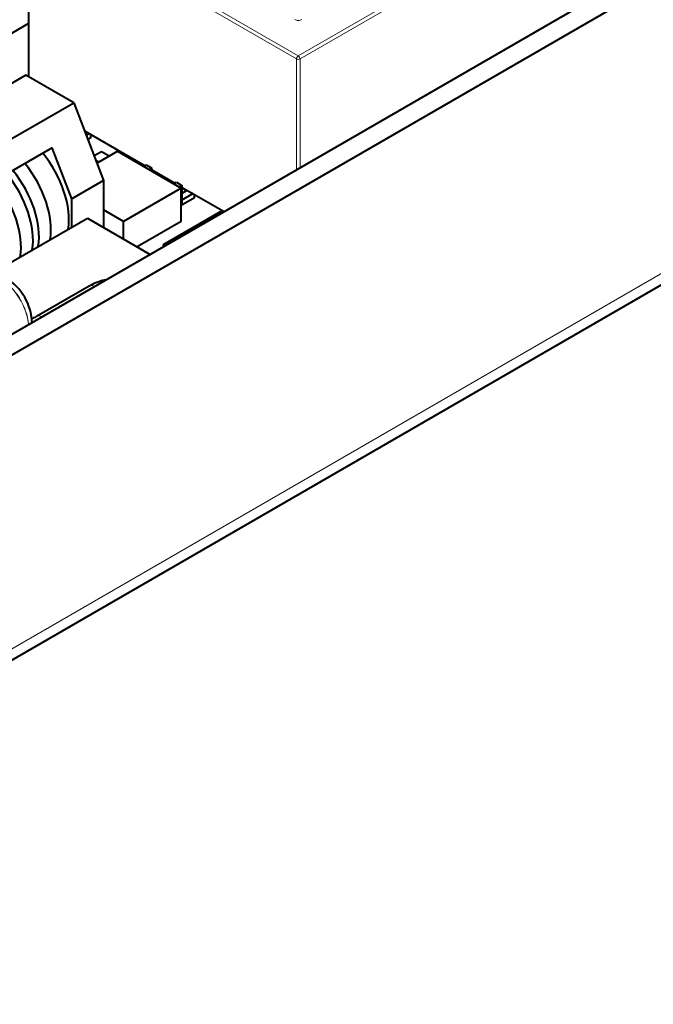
# Model space of a CAD drawing. Header units: millimetres. Extents: x 1 to 594, y -2 to 419.
# Tile 21 of 34: x 422 to 474, y 120 to 202. Entities that reach past the tile are written whole.
import ezdxf

# ---------------------------------------------------------------- set-up
doc = ezdxf.new("R2010")
doc.units = ezdxf.units.MM
for name, color, linetype in [('Default', 7, 'Continuous'), ('LITEMOD_INGOMBRO', 7, 'Continuous'), ('ME001043.02_REV.', 7, 'Continuous'), ('TO000152.00', 7, 'Continuous')]:
    doc.layers.add(name, color=color, linetype=linetype)

# ---------------------------------------------------------------- blocks, each defined once
blk = doc.blocks.new('SE1')
at = {"layer": 'LITEMOD_INGOMBRO', "color": 7, "linetype": 'Continuous', "lineweight": 40}
for p, q in [((422.753, 211.186), (422.753, 196.855)), ((422.753, 201.244), (418.156, 198.59)), ((422.533, 196.982), (408.077, 188.639)), ((426.492, 194.696), (422.533, 196.982)), ((412.037, 186.352), (426.492, 194.696)), ((426.492, 194.696), (428.966, 188.266)), ((427.387, 192.37), (432.359, 189.499)), ((427.777, 192.145), (427.529, 192.001)), ((427.903, 191.796), (427.661, 191.657)), ((427.903, 191.796), (427.903, 192.072)), ((424.717, 190.977), (415.509, 185.662)), ((426.343, 186.752), (424.717, 190.977)), ((428.793, 190.647), (428.185, 190.296)), ((428.413, 189.704), (430.108, 190.682)), ((429.42, 190.285), (428.793, 190.647)), ((430.108, 190.682), (435.388, 187.633)), ((428.318, 189.95), (428.579, 189.799)), ((432.258, 189.44), (432.478, 189.567)), ((432.478, 189.567), (432.969, 189.284)), ((432.969, 189.284), (432.748, 189.157)), ((432.969, 189.03), (432.969, 189.284)), ((432.969, 189.147), (434.874, 188.047)), ((428.966, 188.266), (426.343, 186.752)), ((428.966, 188.266), (428.966, 184.382)), ((433.27, 188.856), (433.371, 188.914)), ((433.862, 188.631), (433.76, 188.573)), ((433.987, 188.442), (433.987, 188.559)), ((434.43, 188.256), (434.43, 188.303)), ((434.43, 188.256), (434.833, 188.023)), ((435.388, 187.633), (430.61, 184.875)), ((434.772, 187.988), (434.992, 188.115)), ((434.992, 188.115), (435.483, 187.832)), ((435.483, 187.832), (435.263, 187.705)), ((435.388, 184.874), (435.388, 187.633)), ((435.483, 186.243), (435.483, 187.832)), ((435.483, 187.695), (438.958, 185.688)), ((435.483, 187.648), (435.84, 187.442)), ((435.483, 187.23), (435.886, 187.462)), ((435.84, 187.442), (435.84, 187.489)), ((435.84, 187.442), (435.881, 187.465)), ((426.343, 184.421), (426.343, 186.752)), ((436.376, 187.179), (435.388, 186.609)), ((436.501, 186.831), (435.388, 186.188)), ((436.501, 186.831), (436.501, 187.107)), ((430.61, 184.875), (428.966, 185.824)), ((435.483, 186.243), (435.388, 186.188)), ((419.976, 180.746), (427.621, 185.159)), ((427.621, 185.159), (432.831, 182.15)), ((433.929, 182.959), (438.706, 185.716)), ((438.706, 185.716), (438.857, 185.629)), ((430.61, 183.433), (430.61, 184.875)), ((435.388, 184.874), (431.75, 182.774)), ((433.929, 182.958), (433.929, 182.959)), ((433.929, 182.958), (433.929, 182.959)), ((434.08, 182.871), (433.929, 182.958)), ((433.929, 182.784), (433.929, 182.958))]:
    blk.add_line(p, q, dxfattribs=at)
at = {"layer": 'LITEMOD_INGOMBRO', "color": 7, "linetype": 'Continuous', "lineweight": 13}
for p, q in [((422.815, 211.1), (444.937, 198.324)), ((422.815, 196.819), (422.815, 211.1)), ((445.086, 198.581), (422.963, 211.357)), ((467.214, 211.354), (445.086, 198.581)), ((445.234, 198.324), (467.362, 211.097)), ((444.937, 198.324), (444.937, 189.14)), ((445.234, 189.311), (445.234, 198.324))]:
    blk.add_line(p, q, dxfattribs=at)
for centre, major_axis, ratio, start_param, end_param in [((445.087, 201.753), (0.42, 0), 0.57735, 3.926517, 5.498006), ((445.086, 198.41), (-0.105, -0.182), 0.577424, 3.927055, 5.497851), ((445.086, 198.41), (0.21, 0), 0.57735, 3.926863, 5.49766), ((445.086, 198.41), (-0.105, 0.182), 0.577277, 3.927055, 5.497851)]:
    blk.add_ellipse(centre, major_axis=major_axis, ratio=ratio, start_param=start_param, end_param=end_param, dxfattribs=at)
at = {"layer": 'LITEMOD_INGOMBRO', "color": 7, "linetype": 'Continuous', "lineweight": 40}
for centre, end_param in [((421.888, 187.466), 4.989329), ((419.413, 186.038), 4.989329), ((420.403, 186.609), 4.989329), ((417.928, 185.18), 4.991941), ((418.918, 185.752), 4.989329)]:
    blk.add_ellipse(centre, major_axis=(-2.974, 5.153), ratio=0.577277, start_param=3.75521, end_param=end_param, dxfattribs=at)
at = {"layer": 'ME001043.02_REV.', "color": 7, "linetype": 'Continuous', "lineweight": 40}
for p, q in [((571.557, 262.244), (372.629, 147.392)), ((573.042, 261.386), (374.114, 146.535)), ((372.049, 120.105), (573.947, 236.671))]:
    blk.add_line(p, q, dxfattribs=at)
at = {"layer": 'ME001043.02_REV.', "color": 7, "linetype": 'Continuous', "lineweight": 13}
blk.add_line((574.527, 237.953), (372.629, 121.387), dxfattribs=at)
at = {"layer": 'TO000152.00', "color": 7, "linetype": 'Continuous', "lineweight": 40}
blk.add_line((427.766, 179.519), (423.419, 177.009), dxfattribs=at)
for centre, radius, start, end in [((418.377, 176.263), 4.685, 2.34873, 57.65127), ((420.743, 182.409), 6.027, 292.39019, 296.36505)]:
    blk.add_arc(centre, radius, start, end, dxfattribs=at)
at = {"layer": 'TO000152.00', "color": 7, "linetype": 'Continuous', "lineweight": 13}
for centre, major_axis, ratio, start_param, end_param in [((420.387, 177.424), (-1.68, 2.91), 0.57735, 4.026223, 5.497787), ((420.397, 177.43), (1.68, -2.91), 0.57735, 0.88463, 2.356194), ((428.252, 178.676), (0.486, -0.843), 0.577347, 2.402763, 3.141593), ((423.906, 176.167), (0.486, -0.843), 0.577347, 2.40273, 3.137117), ((420.743, 178.787), (-4.487, 0), 0.57735, -4.163892, -4.088239), ((420.743, 178.787), (4.473, 0), 0.57735, -1.019115, -0.926106)]:
    blk.add_ellipse(centre, major_axis=major_axis, ratio=ratio, start_param=start_param, end_param=end_param, dxfattribs=at)
at = {"layer": 'TO000152.00', "color": 7, "linetype": 'Continuous', "lineweight": 40}
blk.add_open_spline([(429.177, 180.041), (428.973, 180.009), (428.558, 179.904), (428.074, 179.692), (427.826, 179.553), (427.766, 179.519)], degree=3, knots=[0.5783129, 0.5783129, 0.5783129, 0.5783129, 0.7587098, 0.9495308, 1, 1, 1, 1], dxfattribs=at)

msp = doc.modelspace()

# ---------------------------------------------------------------- block references
at = {"layer": 'Default'}
msp.add_blockref('SE1', (0, 0), dxfattribs=at)

doc.saveas('drawing.dxf')
